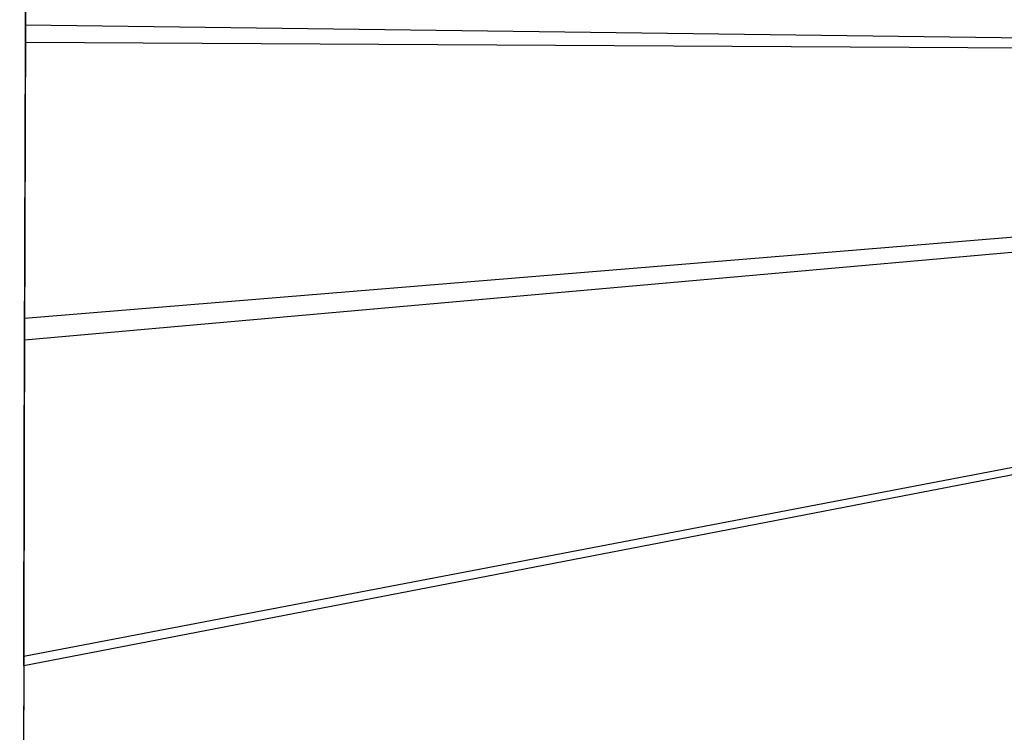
# Model space of a CAD drawing. Header units: millimetres. Extents: x 8929 to 10091, y -2708 to -1691.
# Tile 4 of 196: x 9451 to 9507, y -2192 to -2151. Entities that reach past the tile are written whole.
import ezdxf

# ---------------------------------------------------------------- set-up
doc = ezdxf.new("R2010")
doc.units = ezdxf.units.MM
doc.layers.add('1', color=7, linetype='Continuous')

msp = doc.modelspace()

# ---------------------------------------------------------------- linework, layer by layer
at = {"layer": '1', "color": 7, "true_color": 0xffffff}
for p, q in [((9450.854, -2147.984, 59.335), (9450.845, -2151.056, 58.896)), ((9450.842, -2152.038, 64.896), (9450.852, -2148.747, 65.376)), ((9450.845, -2151.056, 58.896), (9450.812, -2163.155, 56.846)), ((9568.092, -2152.604, 59.865), (9450.845, -2151.056, 58.896)), ((9450.809, -2163.988, 62.872), (9450.842, -2152.038, 64.896)), ((9450.842, -2152.038, 64.896), (9568.091, -2152.734, 65.87)), ((9450.799, -2167.979, 62.288), (9568.038, -2158.369, 65.608)), ((9450.795, -2169.236, 55.972), (9568.033, -2158.846, 59.574)), ((9450.812, -2163.155, 56.846), (9450.779, -2175.316, 55.203)), ((9450.777, -2175.999, 61.252), (9450.809, -2163.988, 62.872)), ((9567.974, -2165.111, 59.362), (9450.748, -2187.526, 53.97)), ((9567.971, -2165.439, 65.367), (9450.747, -2188.057, 60.036)), ((9450.779, -2175.316, 55.203), (9450.748, -2187.526, 53.97)), ((9450.747, -2188.057, 60.036), (9450.777, -2175.999, 61.252)), ((9450.747, -2188.057, 60.036), (9450.514, -2311.991, 51.893)), ((9450.748, -2187.526, 53.97), (9450.515, -2311.605, 46.117))]:
    msp.add_line(p, q, dxfattribs=at)

doc.saveas('drawing.dxf')
